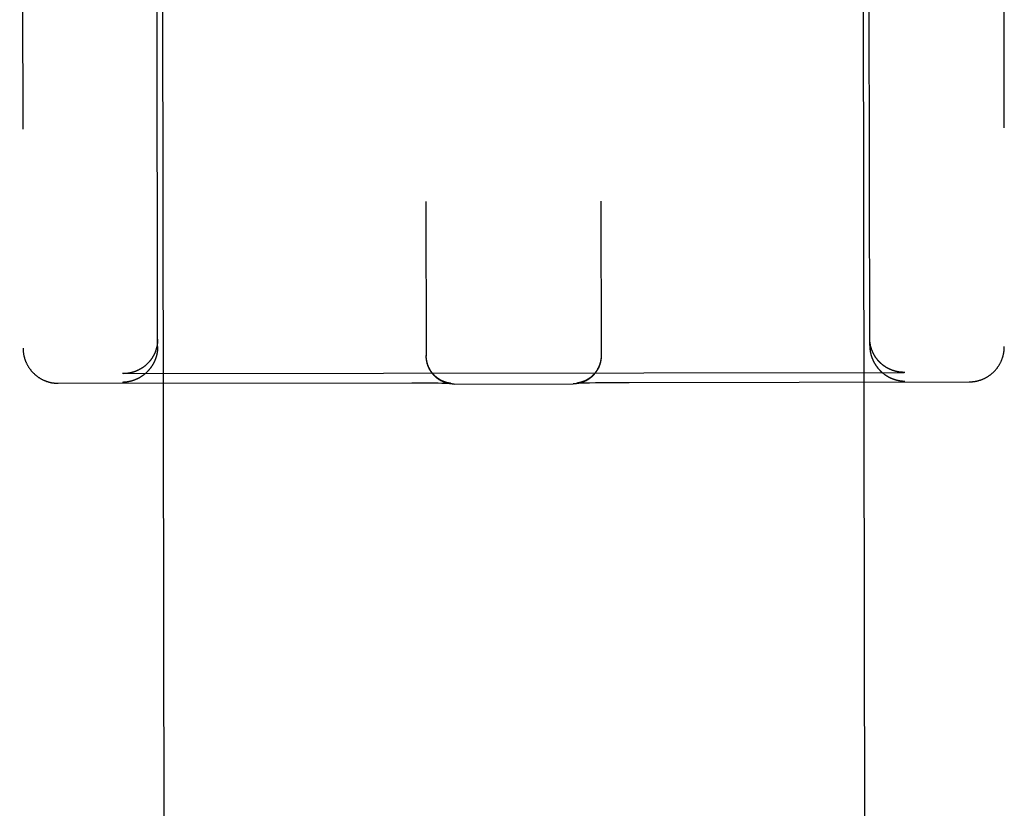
# Model space of a CAD drawing. Header units: inches. Extents: x 0 to 309, y 0 to 200.
# Tile 43 of 109: x 100.058 to 100.936, y 129.182 to 129.886. Entities that reach past the tile are written whole.
import ezdxf

# ---------------------------------------------------------------- set-up
doc = ezdxf.new("R2010")
doc.units = ezdxf.units.IN
doc.header["$LTSCALE"] = 17
doc.header["$MEASUREMENT"] = 0
doc.linetypes.add('HIDDEN', pattern=[0.2, 0.1, -0.1])
doc.layers.add('02___PRT_ALL_AXES', color=7, linetype='CONTINUOUS')
doc.layers.add('DEFAULT_2', color=8, linetype='HIDDEN')

msp = doc.modelspace()

# ---------------------------------------------------------------- linework, layer by layer
at = {"layer": '02___PRT_ALL_AXES', "color": 8, "linetype": 'HIDDEN'}
for p, q in [((100.2311, 101.06942), (100.1844, 130.56938)), ((100.8561, 101.07041), (100.80939, 130.57037))]:
    msp.add_line(p, q, dxfattribs=at)
at = {"layer": 'DEFAULT_2', "color": 8, "linetype": 'HIDDEN'}
for p, q in [((100.93294, 131.48942), (100.93594, 129.59415)), ((100.05794, 131.48804), (100.06094, 129.59277)), ((100.18094, 129.59414), (100.1794, 130.56932)), ((100.81594, 129.59514), (100.81439, 130.57032)), ((100.42023, 129.72352), (100.42045, 129.58575)), ((100.57623, 129.72377), (100.57645, 129.586)), ((100.42046, 129.58538), (100.42045, 129.58611)), ((100.42046, 129.58501), (100.42046, 129.58577)), ((100.42048, 129.58464), (100.42046, 129.5854)), ((100.4205, 129.58427), (100.42048, 129.58502)), ((100.42052, 129.58391), (100.4205, 129.58465)), ((100.57641, 129.5849), (100.57639, 129.58413)), ((100.57643, 129.58527), (100.57641, 129.58451)), ((100.57644, 129.58564), (100.57643, 129.58488)), ((100.57645, 129.58602), (100.57644, 129.58525)), ((100.57645, 129.58636), (100.57645, 129.58562)), ((100.15027, 129.5701), (100.14973, 129.57011)), ((100.15027, 129.5701), (100.84668, 129.57121)), ((100.84723, 129.57121), (100.84668, 129.57121)), ((100.09224, 129.56148), (100.40762, 129.56195)), ((100.40762, 129.56195), (100.41794, 129.5619)), ((100.41794, 129.5619), (100.42566, 129.56182)), ((100.42566, 129.56182), (100.43104, 129.56175)), ((100.43104, 129.56175), (100.4345, 129.56168)), ((100.4345, 129.56168), (100.43681, 129.56163)), ((100.43681, 129.56163), (100.43848, 129.56158)), ((100.43848, 129.56158), (100.43966, 129.56154)), ((100.43966, 129.56154), (100.44044, 129.56151)), ((100.44023, 129.56174), (100.44004, 129.56178)), ((100.4404, 129.56171), (100.44023, 129.56174)), ((100.44057, 129.56167), (100.4404, 129.56171)), ((100.44044, 129.56151), (100.44105, 129.56149)), ((100.44073, 129.56164), (100.44057, 129.56167)), ((100.44088, 129.56162), (100.44073, 129.56164)), ((100.44102, 129.56159), (100.44088, 129.56162)), ((100.44116, 129.56157), (100.44102, 129.56159)), ((100.44105, 129.56149), (100.44151, 129.56147)), ((100.44129, 129.56155), (100.44116, 129.56157)), ((100.44141, 129.56153), (100.44129, 129.56155)), ((100.44153, 129.56151), (100.44141, 129.56153)), ((100.44151, 129.56147), (100.44185, 129.56145)), ((100.44164, 129.5615), (100.44153, 129.56151)), ((100.44175, 129.56148), (100.44164, 129.5615)), ((100.44185, 129.56147), (100.44175, 129.56148)), ((100.44194, 129.56146), (100.44185, 129.56147)), ((100.44185, 129.56145), (100.44204, 129.56144)), ((100.44202, 129.56145), (100.44194, 129.56146)), ((100.4421, 129.56144), (100.44202, 129.56145)), ((100.44204, 129.56144), (100.44218, 129.56143)), ((100.44217, 129.56143), (100.4421, 129.56144)), ((100.44222, 129.56143), (100.4422, 129.56143)), ((100.44227, 129.56142), (100.44225, 129.56142)), ((100.4423, 129.56142), (100.44229, 129.56142)), ((100.44231, 129.56142), (100.44232, 129.56142)), ((100.44233, 129.56142), (100.44232, 129.56142)), ((100.44549, 129.56079), (100.55162, 129.56096)), ((100.55467, 129.5616), (100.55466, 129.5616)), ((100.55466, 129.56159), (100.55466, 129.5616)), ((100.55468, 129.5616), (100.55473, 129.5616)), ((100.55471, 129.5616), (100.55469, 129.5616)), ((100.55473, 129.5616), (100.55482, 129.56161)), ((100.55475, 129.5616), (100.55473, 129.5616)), ((100.5548, 129.56161), (100.55477, 129.56161)), ((100.55482, 129.56161), (100.55495, 129.56162)), ((100.55502, 129.56163), (100.55493, 129.56162)), ((100.55495, 129.56162), (100.55518, 129.56163)), ((100.5551, 129.56164), (100.55502, 129.56163)), ((100.5552, 129.56166), (100.5551, 129.56164)), ((100.55518, 129.56163), (100.55549, 129.56165)), ((100.5553, 129.56167), (100.5552, 129.56166)), ((100.55541, 129.56169), (100.5553, 129.56167)), ((100.55553, 129.5617), (100.55541, 129.56169)), ((100.55549, 129.56165), (100.55588, 129.56167)), ((100.55565, 129.56172), (100.55553, 129.5617)), ((100.55578, 129.56174), (100.55565, 129.56172)), ((100.55591, 129.56177), (100.55578, 129.56174)), ((100.55588, 129.56167), (100.5565, 129.56169)), ((100.55605, 129.56179), (100.55591, 129.56177)), ((100.5562, 129.56182), (100.55605, 129.56179)), ((100.55635, 129.56184), (100.5562, 129.56182)), ((100.55651, 129.56188), (100.55635, 129.56184)), ((100.5565, 129.56169), (100.55729, 129.56173)), ((100.55669, 129.56191), (100.55651, 129.56188)), ((100.55687, 129.56195), (100.55669, 129.56191)), ((100.55706, 129.56199), (100.55687, 129.56195)), ((100.55729, 129.56173), (100.55856, 129.56177)), ((100.55856, 129.56177), (100.56023, 129.56182)), ((100.56023, 129.56182), (100.56254, 129.56189)), ((100.56254, 129.56189), (100.566, 129.56196)), ((100.566, 129.56196), (100.57138, 129.56206)), ((100.57138, 129.56206), (100.57909, 129.56215)), ((100.57909, 129.56215), (100.58939, 129.56224)), ((100.58939, 129.56224), (100.60149, 129.56228)), ((100.60149, 129.56228), (100.90474, 129.56276))]:
    msp.add_line(p, q, dxfattribs=at)
for points in [[(100.81654, 129.59576), (100.81649, 129.59602), (100.81644, 129.59629), (100.81639, 129.59656), (100.81635, 129.59683), (100.8163, 129.5971), (100.81626, 129.59737), (100.81622, 129.59764), (100.81619, 129.59791), (100.81615, 129.59819), (100.81612, 129.59846), (100.81609, 129.59874), (100.81606, 129.59902), (100.81604, 129.5993), (100.81602, 129.59958), (100.816, 129.59986), (100.81598, 129.60014), (100.81596, 129.60043), (100.81595, 129.60071), (100.81594, 129.601), (100.81593, 129.60129), (100.81593, 129.60157), (100.81593, 129.60186)], [(100.06094, 129.59277), (100.06094, 129.59235), (100.06095, 129.5919), (100.06097, 129.59145), (100.06099, 129.591), (100.06102, 129.59055), (100.06106, 129.59011), (100.0611, 129.58966), (100.06115, 129.58921), (100.0612, 129.58877), (100.06126, 129.58832), (100.06133, 129.58788), (100.06141, 129.58744), (100.06148, 129.587), (100.06157, 129.58656), (100.06166, 129.58612), (100.06176, 129.58568), (100.06187, 129.58525), (100.06198, 129.58481), (100.0621, 129.58438), (100.06222, 129.58395), (100.06235, 129.58352), (100.06248, 129.58309), (100.06262, 129.58267), (100.06277, 129.58225), (100.06293, 129.58183), (100.06309, 129.58141), (100.06325, 129.58099), (100.06342, 129.58058), (100.0636, 129.58017), (100.06378, 129.57976), (100.06397, 129.57936), (100.06416, 129.57896), (100.06436, 129.57856), (100.06457, 129.57816), (100.06478, 129.57777), (100.065, 129.57738), (100.06522, 129.57699), (100.06545, 129.57661), (100.06568, 129.57623), (100.06592, 129.57585), (100.06616, 129.57548), (100.06641, 129.57511), (100.06666, 129.57474), (100.06692, 129.57438), (100.06718, 129.57402), (100.06745, 129.57367), (100.06773, 129.57332), (100.06801, 129.57297), (100.06829, 129.57263), (100.06858, 129.57229), (100.06887, 129.57196), (100.06917, 129.57163), (100.06947, 129.5713), (100.06977, 129.57098), (100.07009, 129.57067), (100.0704, 129.57035), (100.07072, 129.57005), (100.07104, 129.56974), (100.07137, 129.56945), (100.0717, 129.56915), (100.07204, 129.56887), (100.07238, 129.56858), (100.07272, 129.5683), (100.07307, 129.56803), (100.07342, 129.56776), (100.07377, 129.5675), (100.07413, 129.56724), (100.07449, 129.56699), (100.07486, 129.56674), (100.07523, 129.5665), (100.0756, 129.56626), (100.07598, 129.56603), (100.07635, 129.5658), (100.07673, 129.56558), (100.07712, 129.56536), (100.07751, 129.56515), (100.0779, 129.56495), (100.07829, 129.56475), (100.07868, 129.56456), (100.07908, 129.56437), (100.07948, 129.56419), (100.07988, 129.56401), (100.08029, 129.56384), (100.0807, 129.56367), (100.08111, 129.56351), (100.08153, 129.56336), (100.08195, 129.56321), (100.08237, 129.56307), (100.08279, 129.56293), (100.0832, 129.5628), (100.08362, 129.56268), (100.08403, 129.56257), (100.08443, 129.56246), (100.08483, 129.56236), (100.08523, 129.56227), (100.08562, 129.56218), (100.086, 129.5621), (100.08639, 129.56202), (100.08677, 129.56195), (100.08714, 129.56189), (100.08752, 129.56183), (100.0879, 129.56177), (100.08827, 129.56173), (100.08864, 129.56168), (100.08901, 129.56164), (100.08937, 129.5616), (100.08974, 129.56157), (100.0901, 129.56155), (100.09047, 129.56153), (100.09083, 129.56151), (100.09119, 129.56149), (100.09155, 129.56148), (100.09191, 129.56148), (100.09224, 129.56148)], [(100.18093, 129.60086), (100.18093, 129.60057), (100.18092, 129.60028), (100.18092, 129.59999), (100.18091, 129.59971), (100.1809, 129.59942), (100.18088, 129.59914), (100.18087, 129.59886), (100.18085, 129.59857), (100.18083, 129.59829), (100.1808, 129.59801), (100.18078, 129.59774), (100.18075, 129.59746), (100.18072, 129.59718), (100.18068, 129.59691), (100.18065, 129.59663), (100.18061, 129.59636), (100.18057, 129.59609), (100.18053, 129.59582), (100.18048, 129.59555), (100.18043, 129.59528), (100.18039, 129.59502), (100.18033, 129.59475), (100.18028, 129.59449), (100.18022, 129.59423), (100.18017, 129.59397), (100.18011, 129.59371), (100.18005, 129.59345), (100.17998, 129.59319), (100.17992, 129.59294), (100.17985, 129.59268), (100.17978, 129.59243), (100.17971, 129.59218), (100.17963, 129.59193), (100.17956, 129.59168), (100.17948, 129.59144), (100.1794, 129.59119), (100.17932, 129.59095), (100.17924, 129.59071), (100.17916, 129.59047), (100.17907, 129.59023), (100.17898, 129.58999), (100.1789, 129.58976), (100.1788, 129.58952), (100.17871, 129.58929), (100.17862, 129.58906), (100.17852, 129.58883), (100.17843, 129.5886), (100.17833, 129.58838), (100.17823, 129.58815), (100.17813, 129.58793), (100.17802, 129.58771), (100.17792, 129.58749), (100.17781, 129.58727), (100.17771, 129.58705), (100.1776, 129.58683), (100.17749, 129.58662), (100.17738, 129.58641), (100.17727, 129.5862), (100.17715, 129.58599), (100.17704, 129.58578), (100.17692, 129.58557), (100.1768, 129.58537), (100.17669, 129.58516), (100.17657, 129.58496), (100.17645, 129.58476), (100.17632, 129.58456), (100.1762, 129.58437), (100.17608, 129.58417), (100.17595, 129.58398), (100.17582, 129.58378), (100.1757, 129.58359), (100.17557, 129.5834), (100.17544, 129.58321), (100.17531, 129.58303), (100.17517, 129.58284), (100.17504, 129.58266), (100.17491, 129.58248), (100.17477, 129.5823), (100.17464, 129.58212), (100.1745, 129.58194), (100.17436, 129.58176), (100.17422, 129.58159), (100.17408, 129.58141), (100.17394, 129.58124), (100.1738, 129.58107), (100.17366, 129.5809), (100.17352, 129.58073), (100.17337, 129.58057), (100.17323, 129.5804), (100.17308, 129.58024), (100.17294, 129.58008), (100.17279, 129.57992), (100.17264, 129.57976), (100.17249, 129.5796), (100.17234, 129.57945), (100.17219, 129.57929), (100.17204, 129.57914), (100.17189, 129.57899), (100.17174, 129.57883), (100.17158, 129.57869), (100.17143, 129.57854), (100.17127, 129.57839), (100.17112, 129.57825), (100.17096, 129.5781), (100.1708, 129.57796), (100.17065, 129.57782), (100.17049, 129.57768), (100.17033, 129.57754), (100.17017, 129.57741), (100.17001, 129.57727), (100.16985, 129.57714), (100.16969, 129.577), (100.16953, 129.57687), (100.16936, 129.57674), (100.1692, 129.57662), (100.16904, 129.57649), (100.16887, 129.57636), (100.16871, 129.57624), (100.16854, 129.57611), (100.16838, 129.57599), (100.16821, 129.57587), (100.16804, 129.57575), (100.16788, 129.57564), (100.16771, 129.57552), (100.16754, 129.5754), (100.16737, 129.57529), (100.1672, 129.57518), (100.16703, 129.57507), (100.16686, 129.57496), (100.16669, 129.57485), (100.16652, 129.57474), (100.16635, 129.57463), (100.16618, 129.57453), (100.166, 129.57443), (100.16583, 129.57432), (100.16566, 129.57422), (100.16548, 129.57412), (100.16531, 129.57403), (100.16514, 129.57393), (100.16496, 129.57383), (100.16479, 129.57374), (100.16461, 129.57365), (100.16444, 129.57355), (100.16426, 129.57346), (100.16408, 129.57337), (100.16391, 129.57329), (100.16373, 129.5732), (100.16355, 129.57311), (100.16337, 129.57303), (100.1632, 129.57295), (100.16302, 129.57287), (100.16284, 129.57278), (100.16266, 129.57271), (100.16248, 129.57263), (100.1623, 129.57255), (100.16212, 129.57248), (100.16194, 129.5724), (100.16176, 129.57233), (100.16158, 129.57226), (100.1614, 129.57219), (100.16122, 129.57212), (100.16104, 129.57205), (100.16086, 129.57198), (100.16068, 129.57192), (100.16049, 129.57185), (100.16031, 129.57179), (100.16013, 129.57173), (100.15995, 129.57167), (100.15977, 129.57161), (100.15958, 129.57155), (100.1594, 129.57149), (100.15922, 129.57143), (100.15904, 129.57138), (100.15885, 129.57133), (100.15867, 129.57127), (100.15849, 129.57122), (100.1583, 129.57117), (100.15812, 129.57112), (100.15794, 129.57108), (100.15775, 129.57103), (100.15757, 129.57098), (100.15739, 129.57094), (100.1572, 129.5709), (100.15702, 129.57086), (100.15684, 129.57081), (100.15665, 129.57078), (100.15647, 129.57074), (100.15628, 129.5707), (100.1561, 129.57066), (100.15592, 129.57063), (100.15573, 129.5706), (100.15555, 129.57056), (100.15537, 129.57053), (100.15518, 129.5705), (100.155, 129.57047), (100.15481, 129.57044), (100.15463, 129.57042), (100.15445, 129.57039), (100.15426, 129.57037)], [(100.18094, 129.59414), (100.18094, 129.59385), (100.18093, 129.59356), (100.18093, 129.59327), (100.18092, 129.59299), (100.18091, 129.5927), (100.18089, 129.59242), (100.18088, 129.59214), (100.18086, 129.59185), (100.18084, 129.59157), (100.18081, 129.59129), (100.18079, 129.59101), (100.18076, 129.59073), (100.18073, 129.59046), (100.18069, 129.59018), (100.18066, 129.5899), (100.18062, 129.58963), (100.18058, 129.58936), (100.18054, 129.58909), (100.18049, 129.58882), (100.18045, 129.58855), (100.1804, 129.58828), (100.18034, 129.58801), (100.18029, 129.58775), (100.18024, 129.58748), (100.18018, 129.58722), (100.18012, 129.58696), (100.18006, 129.5867), (100.17999, 129.58644), (100.17993, 129.58618), (100.17986, 129.58593), (100.17979, 129.58567), (100.17972, 129.58542), (100.17965, 129.58517), (100.17957, 129.58492), (100.17949, 129.58467), (100.17941, 129.58442), (100.17933, 129.58417), (100.17925, 129.58393), (100.17917, 129.58369), (100.17908, 129.58344), (100.17899, 129.5832), (100.17891, 129.58297), (100.17882, 129.58273), (100.17872, 129.58249), (100.17863, 129.58226), (100.17853, 129.58203), (100.17844, 129.58179), (100.17834, 129.58156), (100.17824, 129.58134), (100.17814, 129.58111), (100.17804, 129.58088), (100.17793, 129.58066), (100.17783, 129.58044), (100.17772, 129.58022), (100.17761, 129.58), (100.1775, 129.57978), (100.17739, 129.57956), (100.17728, 129.57935), (100.17716, 129.57913), (100.17705, 129.57892), (100.17693, 129.57871), (100.17682, 129.5785), (100.1767, 129.5783), (100.17658, 129.57809), (100.17646, 129.57789), (100.17633, 129.57768), (100.17621, 129.57748), (100.17609, 129.57728), (100.17596, 129.57708), (100.17583, 129.57688), (100.17571, 129.57669), (100.17558, 129.57649), (100.17545, 129.5763), (100.17532, 129.57611), (100.17519, 129.57592), (100.17505, 129.57573), (100.17492, 129.57555), (100.17478, 129.57536), (100.17465, 129.57518), (100.17451, 129.57499), (100.17437, 129.57481), (100.17423, 129.57463), (100.1741, 129.57445), (100.17395, 129.57428), (100.17381, 129.5741), (100.17367, 129.57393), (100.17353, 129.57376), (100.17338, 129.57358), (100.17324, 129.57341), (100.17309, 129.57325), (100.17295, 129.57308), (100.1728, 129.57291), (100.17265, 129.57275), (100.1725, 129.57259), (100.17235, 129.57243), (100.1722, 129.57227), (100.17205, 129.57211), (100.1719, 129.57195), (100.17175, 129.57179), (100.17159, 129.57164), (100.17144, 129.57149), (100.17128, 129.57133), (100.17113, 129.57118), (100.17097, 129.57104), (100.17082, 129.57089), (100.17066, 129.57074), (100.1705, 129.5706), (100.17034, 129.57045), (100.17018, 129.57031), (100.17002, 129.57017), (100.16986, 129.57003), (100.1697, 129.56989), (100.16954, 129.56976), (100.16938, 129.56962), (100.16921, 129.56949), (100.16905, 129.56935), (100.16888, 129.56922), (100.16872, 129.56909), (100.16855, 129.56896), (100.16839, 129.56883), (100.16822, 129.56871), (100.16806, 129.56858), (100.16789, 129.56846), (100.16772, 129.56834), (100.16755, 129.56822), (100.16738, 129.5681), (100.16721, 129.56798), (100.16704, 129.56786), (100.16687, 129.56775), (100.1667, 129.56763), (100.16653, 129.56752), (100.16636, 129.56741), (100.16619, 129.56729), (100.16602, 129.56719), (100.16584, 129.56708), (100.16567, 129.56697), (100.1655, 129.56686), (100.16532, 129.56676), (100.16515, 129.56666), (100.16497, 129.56656), (100.1648, 129.56646), (100.16462, 129.56636), (100.16445, 129.56626), (100.16427, 129.56616), (100.16409, 129.56607), (100.16392, 129.56597), (100.16374, 129.56588), (100.16356, 129.56579), (100.16339, 129.5657), (100.16321, 129.56561), (100.16303, 129.56552), (100.16285, 129.56543), (100.16267, 129.56535), (100.16249, 129.56526), (100.16231, 129.56518), (100.16213, 129.5651), (100.16195, 129.56502), (100.16177, 129.56494), (100.16159, 129.56486), (100.16141, 129.56478), (100.16123, 129.56471), (100.16105, 129.56463), (100.16087, 129.56456), (100.16069, 129.56449), (100.16051, 129.56442), (100.16032, 129.56435), (100.16014, 129.56428), (100.15996, 129.56421), (100.15978, 129.56415), (100.1596, 129.56408), (100.15941, 129.56402), (100.15923, 129.56396), (100.15905, 129.56389), (100.15887, 129.56383), (100.15868, 129.56378), (100.1585, 129.56372), (100.15832, 129.56366), (100.15813, 129.56361), (100.15795, 129.56355), (100.15777, 129.5635), (100.15758, 129.56345), (100.1574, 129.5634), (100.15721, 129.56335), (100.15703, 129.5633), (100.15685, 129.56325), (100.15666, 129.56321), (100.15648, 129.56316), (100.1563, 129.56312), (100.15611, 129.56308), (100.15593, 129.56304), (100.15575, 129.56299), (100.15556, 129.56296), (100.15538, 129.56292), (100.15519, 129.56288), (100.15501, 129.56285), (100.15483, 129.56281), (100.15464, 129.56278), (100.15446, 129.56275), (100.15428, 129.56272)], [(100.81594, 129.59514), (100.81594, 129.59485), (100.81594, 129.59457), (100.81595, 129.59428), (100.81596, 129.59399), (100.81597, 129.59371), (100.81599, 129.59342), (100.81601, 129.59314), (100.81603, 129.59286), (100.81605, 129.59258), (100.81607, 129.5923), (100.8161, 129.59202), (100.81613, 129.59174), (100.81616, 129.59146), (100.8162, 129.59119), (100.81623, 129.59091), (100.81627, 129.59064), (100.81631, 129.59036), (100.81636, 129.59009), (100.8164, 129.58982), (100.81645, 129.58955), (100.8165, 129.58929), (100.81655, 129.58902), (100.81661, 129.58875), (100.81666, 129.58849), (100.81672, 129.58823), (100.81678, 129.58797), (100.81684, 129.58771), (100.81691, 129.58745), (100.81698, 129.58719), (100.81704, 129.58694), (100.81711, 129.58668), (100.81719, 129.58643), (100.81726, 129.58618), (100.81734, 129.58593), (100.81741, 129.58568), (100.81749, 129.58543), (100.81758, 129.58518), (100.81766, 129.58494), (100.81774, 129.5847), (100.81783, 129.58446), (100.81792, 129.58422), (100.81801, 129.58398), (100.8181, 129.58374), (100.81819, 129.58351), (100.81829, 129.58327), (100.81838, 129.58304), (100.81848, 129.58281), (100.81858, 129.58258), (100.81868, 129.58235), (100.81878, 129.58212), (100.81888, 129.5819), (100.81899, 129.58168), (100.8191, 129.58145), (100.8192, 129.58123), (100.81931, 129.58101), (100.81942, 129.5808), (100.81953, 129.58058), (100.81965, 129.58037), (100.81976, 129.58015), (100.81988, 129.57994), (100.81999, 129.57973), (100.82011, 129.57952), (100.82023, 129.57931), (100.82035, 129.57911), (100.82047, 129.5789), (100.8206, 129.5787), (100.82072, 129.5785), (100.82084, 129.5783), (100.82097, 129.5781), (100.8211, 129.57791), (100.82123, 129.57771), (100.82136, 129.57752), (100.82149, 129.57732), (100.82162, 129.57713), (100.82175, 129.57694), (100.82188, 129.57676), (100.82202, 129.57657), (100.82215, 129.57639), (100.82229, 129.5762), (100.82243, 129.57602), (100.82257, 129.57584), (100.8227, 129.57566), (100.82284, 129.57548), (100.82299, 129.57531), (100.82313, 129.57513), (100.82327, 129.57496), (100.82341, 129.57478), (100.82356, 129.57461), (100.8237, 129.57444), (100.82385, 129.57428), (100.824, 129.57411), (100.82415, 129.57394), (100.82429, 129.57378), (100.82444, 129.57362), (100.82459, 129.57346), (100.82474, 129.5733), (100.8249, 129.57314), (100.82505, 129.57298), (100.8252, 129.57283), (100.82536, 129.57267), (100.82551, 129.57252), (100.82567, 129.57237), (100.82582, 129.57222), (100.82598, 129.57207), (100.82614, 129.57192), (100.82629, 129.57178), (100.82645, 129.57163), (100.82661, 129.57149), (100.82677, 129.57135), (100.82693, 129.57121), (100.82709, 129.57107), (100.82725, 129.57093), (100.82742, 129.5708), (100.82758, 129.57066), (100.82774, 129.57053), (100.82791, 129.5704), (100.82807, 129.57026), (100.82824, 129.57013), (100.8284, 129.57001), (100.82857, 129.56988), (100.82874, 129.56975), (100.8289, 129.56963), (100.82907, 129.56951), (100.82924, 129.56938), (100.82941, 129.56926), (100.82958, 129.56914), (100.82975, 129.56903), (100.82992, 129.56891), (100.83009, 129.5688), (100.83026, 129.56868), (100.83043, 129.56857), (100.8306, 129.56846), (100.83077, 129.56835), (100.83095, 129.56824), (100.83112, 129.56813), (100.83129, 129.56802), (100.83147, 129.56792), (100.83164, 129.56782), (100.83182, 129.56771), (100.83199, 129.56761), (100.83217, 129.56751), (100.83234, 129.56741), (100.83252, 129.56732), (100.8327, 129.56722), (100.83287, 129.56712), (100.83305, 129.56703), (100.83323, 129.56694), (100.8334, 129.56685), (100.83358, 129.56676), (100.83376, 129.56667), (100.83394, 129.56658), (100.83412, 129.5665), (100.8343, 129.56641), (100.83448, 129.56633), (100.83466, 129.56624), (100.83484, 129.56616), (100.83502, 129.56608), (100.8352, 129.566), (100.83538, 129.56593), (100.83556, 129.56585), (100.83574, 129.56578), (100.83592, 129.5657), (100.8361, 129.56563), (100.83628, 129.56556), (100.83647, 129.56549), (100.83665, 129.56542), (100.83683, 129.56535), (100.83701, 129.56528), (100.83719, 129.56522), (100.83738, 129.56515), (100.83756, 129.56509), (100.83774, 129.56503), (100.83793, 129.56497), (100.83811, 129.56491), (100.83829, 129.56485), (100.83847, 129.56479), (100.83866, 129.56474), (100.83884, 129.56468), (100.83903, 129.56463), (100.83921, 129.56458), (100.83939, 129.56453), (100.83958, 129.56448), (100.83976, 129.56443), (100.83994, 129.56438), (100.84013, 129.56433), (100.84031, 129.56429), (100.8405, 129.56425), (100.84068, 129.5642), (100.84086, 129.56416), (100.84105, 129.56412), (100.84123, 129.56408), (100.84141, 129.56404), (100.8416, 129.564), (100.84178, 129.56397), (100.84197, 129.56393), (100.84215, 129.5639), (100.84233, 129.56387), (100.84252, 129.56384), (100.8427, 129.56381)], [(100.84668, 129.57121), (100.84651, 129.57121), (100.84633, 129.57121), (100.84615, 129.57121), (100.84597, 129.57121), (100.84579, 129.57122), (100.84561, 129.57122), (100.84543, 129.57123), (100.84524, 129.57124), (100.84506, 129.57125), (100.84488, 129.57126), (100.8447, 129.57127), (100.84452, 129.57128), (100.84433, 129.57129), (100.84415, 129.57131), (100.84397, 129.57132), (100.84379, 129.57134), (100.8436, 129.57135), (100.84342, 129.57137), (100.84324, 129.57139), (100.84306, 129.57141), (100.84287, 129.57143), (100.84269, 129.57146), (100.84251, 129.57148), (100.84232, 129.57151), (100.84214, 129.57153), (100.84195, 129.57156), (100.84177, 129.57159), (100.84159, 129.57162), (100.8414, 129.57165), (100.84122, 129.57168), (100.84104, 129.57171), (100.84085, 129.57175), (100.84067, 129.57178), (100.84048, 129.57182), (100.8403, 129.57186), (100.84012, 129.5719), (100.83993, 129.57194), (100.83975, 129.57198), (100.83956, 129.57202), (100.83938, 129.57206), (100.8392, 129.57211), (100.83901, 129.57215), (100.83883, 129.5722), (100.83865, 129.57225), (100.83846, 129.5723), (100.83828, 129.57235), (100.8381, 129.5724), (100.83791, 129.57245), (100.83773, 129.57251), (100.83755, 129.57256), (100.83736, 129.57262), (100.83718, 129.57268), (100.837, 129.57274), (100.83682, 129.5728), (100.83664, 129.57286), (100.83645, 129.57292), (100.83627, 129.57299), (100.83609, 129.57305), (100.83591, 129.57312), (100.83573, 129.57318), (100.83555, 129.57325), (100.83537, 129.57332), (100.83519, 129.57339), (100.835, 129.57347), (100.83482, 129.57354), (100.83464, 129.57362), (100.83447, 129.57369), (100.83429, 129.57377), (100.83411, 129.57385), (100.83393, 129.57393), (100.83375, 129.57401), (100.83357, 129.57409), (100.83339, 129.57417), (100.83322, 129.57426), (100.83304, 129.57435), (100.83286, 129.57443), (100.83268, 129.57452), (100.83251, 129.57461), (100.83233, 129.5747), (100.83216, 129.5748), (100.83198, 129.57489), (100.83181, 129.57498), (100.83163, 129.57508), (100.83146, 129.57518), (100.83128, 129.57528), (100.83111, 129.57538), (100.83094, 129.57548), (100.83076, 129.57558), (100.83059, 129.57569), (100.83042, 129.57579), (100.83025, 129.5759), (100.83008, 129.57601), (100.82991, 129.57612), (100.82974, 129.57623), (100.82957, 129.57634), (100.8294, 129.57645), (100.82923, 129.57657), (100.82906, 129.57668), (100.82889, 129.5768), (100.82872, 129.57692), (100.82856, 129.57704), (100.82839, 129.57716), (100.82823, 129.57728), (100.82806, 129.57741), (100.8279, 129.57753), (100.82773, 129.57766), (100.82757, 129.57779), (100.82741, 129.57792), (100.82724, 129.57805), (100.82708, 129.57818), (100.82692, 129.57831), (100.82676, 129.57845), (100.8266, 129.57858), (100.82644, 129.57872), (100.82628, 129.57886), (100.82612, 129.579), (100.82597, 129.57914), (100.82581, 129.57928), (100.82565, 129.57943), (100.8255, 129.57957), (100.82534, 129.57972), (100.82519, 129.57987), (100.82504, 129.58002), (100.82489, 129.58017), (100.82473, 129.58032), (100.82458, 129.58048), (100.82443, 129.58063), (100.82428, 129.58079), (100.82413, 129.58095), (100.82399, 129.58111), (100.82384, 129.58127), (100.82369, 129.58143), (100.82355, 129.5816), (100.8234, 129.58176), (100.82326, 129.58193), (100.82312, 129.5821), (100.82297, 129.58227), (100.82283, 129.58244), (100.82269, 129.58261), (100.82255, 129.58279), (100.82242, 129.58296), (100.82228, 129.58314), (100.82214, 129.58332), (100.82201, 129.5835), (100.82187, 129.58368), (100.82174, 129.58387), (100.82161, 129.58405), (100.82147, 129.58424), (100.82134, 129.58442), (100.82121, 129.58461), (100.82109, 129.5848), (100.82096, 129.585), (100.82083, 129.58519), (100.82071, 129.58539), (100.82058, 129.58558), (100.82046, 129.58578), (100.82034, 129.58598), (100.82022, 129.58618), (100.8201, 129.58639), (100.81998, 129.58659), (100.81987, 129.5868), (100.81975, 129.587), (100.81964, 129.58721), (100.81952, 129.58742), (100.81941, 129.58764), (100.8193, 129.58785), (100.81919, 129.58806), (100.81908, 129.58828), (100.81898, 129.5885), (100.81887, 129.58872), (100.81877, 129.58894), (100.81867, 129.58916), (100.81857, 129.58939), (100.81847, 129.58961), (100.81837, 129.58984), (100.81828, 129.59007), (100.81818, 129.5903), (100.81809, 129.59053), (100.818, 129.59077), (100.81791, 129.591), (100.81782, 129.59124), (100.81773, 129.59148), (100.81765, 129.59172), (100.81756, 129.59196), (100.81748, 129.5922), (100.8174, 129.59245), (100.81733, 129.59269), (100.81725, 129.59294), (100.81718, 129.59319), (100.8171, 129.59344), (100.81703, 129.59369), (100.81697, 129.59395), (100.8169, 129.5942), (100.81683, 129.59446), (100.81677, 129.59471), (100.81671, 129.59497), (100.81665, 129.59523), (100.8166, 129.5955), (100.81654, 129.59576)], [(100.90474, 129.56276), (100.90507, 129.56277), (100.90543, 129.56277), (100.90579, 129.56278), (100.90616, 129.5628), (100.90652, 129.56282), (100.90688, 129.56284), (100.90725, 129.56287), (100.90761, 129.5629), (100.90798, 129.56294), (100.90835, 129.56298), (100.90872, 129.56302), (100.90909, 129.56308), (100.90946, 129.56313), (100.90984, 129.56319), (100.91022, 129.56326), (100.9106, 129.56333), (100.91098, 129.5634), (100.91137, 129.56349), (100.91176, 129.56358), (100.91216, 129.56367), (100.91256, 129.56377), (100.91296, 129.56388), (100.91337, 129.564), (100.91378, 129.56412), (100.91419, 129.56425), (100.91461, 129.56438), (100.91502, 129.56452), (100.91543, 129.56467), (100.91584, 129.56483), (100.91626, 129.56499), (100.91666, 129.56516), (100.91707, 129.56533), (100.91747, 129.56551), (100.91787, 129.56569), (100.91827, 129.56588), (100.91867, 129.56607), (100.91906, 129.56627), (100.91945, 129.56648), (100.91984, 129.56669), (100.92022, 129.56691), (100.9206, 129.56713), (100.92098, 129.56736), (100.92135, 129.56759), (100.92172, 129.56783), (100.92209, 129.56807), (100.92246, 129.56832), (100.92282, 129.56858), (100.92318, 129.56883), (100.92353, 129.5691), (100.92388, 129.56937), (100.92423, 129.56964), (100.92457, 129.56992), (100.92491, 129.57021), (100.92524, 129.5705), (100.92558, 129.57079), (100.9259, 129.57109), (100.92623, 129.57139), (100.92654, 129.5717), (100.92686, 129.57201), (100.92717, 129.57233), (100.92747, 129.57265), (100.92777, 129.57298), (100.92807, 129.57331), (100.92836, 129.57364), (100.92865, 129.57398), (100.92893, 129.57433), (100.92921, 129.57467), (100.92948, 129.57503), (100.92975, 129.57538), (100.93001, 129.57574), (100.93027, 129.5761), (100.93052, 129.57647), (100.93077, 129.57684), (100.93101, 129.57721), (100.93125, 129.57759), (100.93148, 129.57797), (100.93171, 129.57836), (100.93193, 129.57874), (100.93215, 129.57914), (100.93236, 129.57953), (100.93256, 129.57993), (100.93276, 129.58033), (100.93295, 129.58073), (100.93314, 129.58113), (100.93332, 129.58154), (100.9335, 129.58195), (100.93367, 129.58237), (100.93383, 129.58278), (100.93399, 129.5832), (100.93414, 129.58362), (100.93429, 129.58405), (100.93443, 129.58447), (100.93456, 129.5849), (100.93469, 129.58533), (100.93481, 129.58576), (100.93493, 129.58619), (100.93504, 129.58663), (100.93514, 129.58706), (100.93524, 129.5875), (100.93533, 129.58794), (100.93541, 129.58838), (100.93549, 129.58882), (100.93557, 129.58926), (100.93563, 129.58971), (100.93569, 129.59015), (100.93574, 129.5906), (100.93579, 129.59105), (100.93583, 129.59149), (100.93587, 129.59194), (100.93589, 129.59239), (100.93591, 129.59284), (100.93593, 129.59329), (100.93594, 129.59373), (100.93594, 129.59415)], [(100.44004, 129.56178), (100.43984, 129.56182), (100.43974, 129.56185), (100.43963, 129.56187), (100.43952, 129.5619), (100.4394, 129.56193), (100.43928, 129.56196), (100.43916, 129.56199), (100.43903, 129.56202), (100.4389, 129.56206), (100.43876, 129.56209), (100.43862, 129.56213), (100.43847, 129.56217), (100.43832, 129.56222), (100.43816, 129.56226), (100.438, 129.56231), (100.43784, 129.56236), (100.43767, 129.56242), (100.4375, 129.56247), (100.43732, 129.56253), (100.43714, 129.5626), (100.43696, 129.56266), (100.43676, 129.56273), (100.43657, 129.5628), (100.43636, 129.56288), (100.43616, 129.56296), (100.43595, 129.56305), (100.43573, 129.56314), (100.43551, 129.56323), (100.43528, 129.56333), (100.43505, 129.56344), (100.43481, 129.56355), (100.43457, 129.56366), (100.43433, 129.56378), (100.43408, 129.5639), (100.43383, 129.56403), (100.43357, 129.56417), (100.43331, 129.56432), (100.43303, 129.56447), (100.43276, 129.56463), (100.43248, 129.5648), (100.43219, 129.56497), (100.4319, 129.56516), (100.43161, 129.56535), (100.43131, 129.56555), (100.43102, 129.56575), (100.43072, 129.56596), (100.43043, 129.56618), (100.43014, 129.5664), (100.42985, 129.56663), (100.42956, 129.56686), (100.42928, 129.5671), (100.429, 129.56734), (100.42872, 129.56759), (100.42845, 129.56784), (100.42818, 129.56809), (100.42791, 129.56835), (100.42765, 129.56861), (100.42739, 129.56888), (100.42713, 129.56915), (100.42688, 129.56942), (100.42663, 129.5697), (100.42639, 129.56998), (100.42615, 129.57027), (100.42592, 129.57056), (100.42569, 129.57085), (100.42546, 129.57115), (100.42524, 129.57145), (100.42502, 129.57175), (100.42481, 129.57206), (100.4246, 129.57237), (100.42439, 129.57268), (100.4242, 129.573), (100.424, 129.57332), (100.42381, 129.57364), (100.42363, 129.57396), (100.42345, 129.57429), (100.42327, 129.57462), (100.4231, 129.57496), (100.42294, 129.57529), (100.42278, 129.57563), (100.42262, 129.57597), (100.42247, 129.57631), (100.42233, 129.57666), (100.42219, 129.577), (100.42205, 129.57735), (100.42192, 129.57771), (100.4218, 129.57806), (100.42168, 129.57841), (100.42157, 129.57877), (100.42146, 129.57913), (100.42136, 129.57949), (100.42126, 129.57985), (100.42117, 129.58021), (100.42108, 129.58058), (100.421, 129.58094), (100.42093, 129.58131), (100.42086, 129.58168), (100.42079, 129.58204), (100.42073, 129.58241), (100.42068, 129.58279), (100.42063, 129.58316), (100.42059, 129.58353), (100.42055, 129.5839), (100.42052, 129.58427)], [(100.57639, 129.58452), (100.57636, 129.58376), (100.57632, 129.5834), (100.57628, 129.58303), (100.57624, 129.58267), (100.57618, 129.5823), (100.57613, 129.58194), (100.57606, 129.58157), (100.576, 129.58121), (100.57593, 129.58086), (100.57585, 129.5805), (100.57577, 129.58014), (100.57568, 129.57979), (100.57559, 129.57943), (100.57549, 129.57908), (100.57539, 129.57873), (100.57528, 129.57839), (100.57517, 129.57804), (100.57505, 129.5777), (100.57493, 129.57736), (100.5748, 129.57701), (100.57466, 129.57667), (100.57453, 129.57634), (100.57439, 129.57602), (100.57425, 129.57569), (100.5741, 129.57536), (100.57394, 129.57504), (100.57378, 129.57471), (100.57361, 129.57438), (100.57344, 129.57405), (100.57326, 129.57374), (100.57309, 129.57343), (100.5729, 129.57311), (100.57271, 129.5728), (100.57252, 129.57249), (100.57232, 129.57219), (100.57211, 129.57188), (100.5719, 129.57158), (100.5717, 129.57129), (100.57149, 129.571), (100.57127, 129.57071), (100.57104, 129.57043), (100.57081, 129.57014), (100.57058, 129.56985), (100.57034, 129.56958), (100.57011, 129.56932), (100.56987, 129.56905), (100.56962, 129.56879), (100.56937, 129.56853), (100.56912, 129.56827), (100.56886, 129.56801), (100.5686, 129.56776), (100.56834, 129.56752), (100.56807, 129.56728), (100.5678, 129.56704), (100.56753, 129.56681), (100.56724, 129.56658), (100.56696, 129.56634), (100.56667, 129.56612), (100.56638, 129.5659), (100.56608, 129.56569), (100.56579, 129.56547), (100.56549, 129.56527), (100.56518, 129.56506), (100.56487, 129.56486), (100.56456, 129.56467), (100.56425, 129.56448), (100.56393, 129.56429), (100.56362, 129.56412), (100.5633, 129.56394), (100.56297, 129.56377), (100.56264, 129.5636), (100.56231, 129.56344), (100.56198, 129.56328), (100.56165, 129.56313), (100.56132, 129.56299), (100.56098, 129.56284), (100.56064, 129.56271), (100.5603, 129.56257), (100.55995, 129.56245), (100.5596, 129.56232), (100.55926, 129.56221), (100.55891, 129.5621), (100.55856, 129.56199), (100.5582, 129.56189), (100.55785, 129.56179), (100.55749, 129.5617), (100.55713, 129.56161), (100.55677, 129.56153), (100.55641, 129.56145), (100.55605, 129.56138), (100.55568, 129.56132), (100.55532, 129.56126), (100.55495, 129.5612), (100.55458, 129.56115), (100.55422, 129.56111), (100.55385, 129.56107), (100.55348, 129.56104), (100.55311, 129.56101), (100.55273, 129.56099), (100.55236, 129.56097), (100.55199, 129.56096), (100.55162, 129.56096)], [(100.57636, 129.58415), (100.57632, 129.58378), (100.57628, 129.58341), (100.57624, 129.58304), (100.57618, 129.58267), (100.57613, 129.5823), (100.57606, 129.58193), (100.576, 129.58157), (100.57592, 129.5812), (100.57584, 129.58083), (100.57576, 129.58047), (100.57567, 129.58011), (100.57557, 129.57975), (100.57547, 129.57939), (100.57536, 129.57903), (100.57525, 129.57867), (100.57514, 129.57832), (100.57501, 129.57797), (100.57489, 129.57762), (100.57475, 129.57727), (100.57462, 129.57692), (100.57447, 129.57657), (100.57433, 129.57623), (100.57417, 129.57589), (100.57401, 129.57555), (100.57385, 129.57522), (100.57368, 129.57489), (100.57351, 129.57456), (100.57333, 129.57423), (100.57315, 129.5739), (100.57296, 129.57358), (100.57277, 129.57326), (100.57257, 129.57294), (100.57237, 129.57263), (100.57216, 129.57232), (100.57195, 129.57201), (100.57173, 129.57171), (100.57151, 129.57141), (100.57129, 129.57111), (100.57106, 129.57082), (100.57083, 129.57053), (100.57059, 129.57024), (100.57035, 129.56996), (100.5701, 129.56968), (100.56985, 129.5694), (100.5696, 129.56913), (100.56934, 129.56887), (100.56908, 129.5686), (100.56882, 129.56834), (100.56855, 129.56809), (100.56828, 129.56784), (100.56801, 129.56759), (100.56773, 129.56735), (100.56745, 129.56711), (100.56716, 129.56688), (100.56687, 129.56665), (100.56658, 129.56643), (100.56629, 129.56621), (100.566, 129.566), (100.5657, 129.56579), (100.56541, 129.56559), (100.56512, 129.5654), (100.56483, 129.56521), (100.56454, 129.56503), (100.56426, 129.56486), (100.56398, 129.5647), (100.56371, 129.56455), (100.56345, 129.5644), (100.56319, 129.56426), (100.56294, 129.56413), (100.56269, 129.564), (100.56244, 129.56388), (100.56221, 129.56377), (100.56197, 129.56366), (100.56174, 129.56355), (100.56151, 129.56345), (100.56129, 129.56336), (100.56107, 129.56326), (100.56086, 129.56318), (100.56065, 129.56309), (100.56045, 129.56302), (100.56025, 129.56294), (100.56006, 129.56287), (100.55987, 129.5628), (100.55969, 129.56274), (100.55952, 129.56268), (100.55934, 129.56262), (100.55918, 129.56257), (100.55901, 129.56252), (100.55885, 129.56247), (100.5587, 129.56242), (100.55854, 129.56237), (100.5584, 129.56233), (100.55825, 129.56229), (100.55811, 129.56225), (100.55798, 129.56222), (100.55785, 129.56218), (100.55773, 129.56215), (100.55761, 129.56212), (100.55749, 129.56209), (100.55738, 129.56207), (100.55727, 129.56204), (100.55717, 129.56202), (100.55706, 129.56199)], [(100.44549, 129.56079), (100.44512, 129.56079), (100.44475, 129.5608), (100.44438, 129.56081), (100.44401, 129.56083), (100.44365, 129.56085), (100.44328, 129.56088), (100.44291, 129.56092), (100.44255, 129.56096), (100.44218, 129.561), (100.44182, 129.56105), (100.44146, 129.56111), (100.4411, 129.56117), (100.44074, 129.56124), (100.44038, 129.56131), (100.44002, 129.56139), (100.43967, 129.56147), (100.43931, 129.56156), (100.43896, 129.56165), (100.4386, 129.56175), (100.43825, 129.56185), (100.43791, 129.56195), (100.43757, 129.56207), (100.43722, 129.56218), (100.43688, 129.56231), (100.43654, 129.56243), (100.4362, 129.56256), (100.43587, 129.5627), (100.43554, 129.56284), (100.4352, 129.56299), (100.43487, 129.56314), (100.43455, 129.56329), (100.43423, 129.56345), (100.43391, 129.56361), (100.43359, 129.56378), (100.43327, 129.56396), (100.43295, 129.56414), (100.43264, 129.56432), (100.43234, 129.5645), (100.43204, 129.56469), (100.43174, 129.56489), (100.43144, 129.56509), (100.43114, 129.5653), (100.43084, 129.5655), (100.43056, 129.56571), (100.43027, 129.56593), (100.42999, 129.56614), (100.42971, 129.56637), (100.42943, 129.5666), (100.42915, 129.56683), (100.42888, 129.56707), (100.42862, 129.56731), (100.42836, 129.56754), (100.4281, 129.56779), (100.42785, 129.56804), (100.42759, 129.5683), (100.42734, 129.56856), (100.42709, 129.56883), (100.42685, 129.56909), (100.42661, 129.56936), (100.42638, 129.56963), (100.42614, 129.56991), (100.42591, 129.57019), (100.42569, 129.57048), (100.42547, 129.57076), (100.42526, 129.57105), (100.42504, 129.57135), (100.42484, 129.57165), (100.42463, 129.57195), (100.42444, 129.57225), (100.42424, 129.57256), (100.42405, 129.57287), (100.42386, 129.57318), (100.42368, 129.5735), (100.42351, 129.57381), (100.42334, 129.57413), (100.42317, 129.57445), (100.42301, 129.57478), (100.42285, 129.57511), (100.4227, 129.57544), (100.42255, 129.57577), (100.42241, 129.5761), (100.42227, 129.57644), (100.42213, 129.57678), (100.422, 129.57712), (100.42188, 129.57747), (100.42176, 129.57781), (100.42165, 129.57815), (100.42154, 129.5785), (100.42143, 129.57886), (100.42133, 129.57921), (100.42124, 129.57956), (100.42115, 129.57992), (100.42107, 129.58027), (100.42099, 129.58063), (100.42092, 129.58099), (100.42085, 129.58135), (100.42079, 129.58171), (100.42073, 129.58208), (100.42068, 129.58244), (100.42063, 129.5828), (100.42059, 129.58317), (100.42055, 129.58354), (100.42052, 129.58391)], [(100.15426, 129.57037), (100.15408, 129.57034), (100.1539, 129.57032), (100.15371, 129.5703), (100.15353, 129.57028), (100.15335, 129.57026), (100.15317, 129.57024), (100.15298, 129.57023), (100.1528, 129.57021), (100.15262, 129.5702), (100.15244, 129.57018), (100.15225, 129.57017), (100.15207, 129.57016), (100.15189, 129.57015), (100.15171, 129.57014), (100.15153, 129.57013), (100.15135, 129.57012), (100.15117, 129.57012), (100.15099, 129.57011), (100.1508, 129.57011), (100.15062, 129.57011), (100.15044, 129.5701)], [(100.15428, 129.56272), (100.15409, 129.56269), (100.15391, 129.56266), (100.15373, 129.56263), (100.15354, 129.5626), (100.15336, 129.56258), (100.15318, 129.56255), (100.153, 129.56253), (100.15281, 129.56251), (100.15263, 129.56249), (100.15245, 129.56247), (100.15227, 129.56245), (100.15208, 129.56243), (100.1519, 129.56241), (100.15172, 129.5624), (100.15154, 129.56238), (100.15136, 129.56237), (100.15118, 129.56236), (100.151, 129.56235), (100.15082, 129.56234), (100.15064, 129.56233), (100.15046, 129.56232), (100.15028, 129.56231), (100.1501, 129.56231), (100.14992, 129.5623), (100.14974, 129.5623)], [(100.44218, 129.56143), (100.44227, 129.56142), (100.44229, 129.56142)], [(100.55493, 129.56162), (100.55486, 129.56162), (100.55483, 129.56161)], [(100.8427, 129.56381), (100.84288, 129.56378), (100.84307, 129.56375), (100.84325, 129.56372), (100.84343, 129.5637), (100.84362, 129.56367), (100.8438, 129.56365), (100.84398, 129.56362), (100.84416, 129.5636), (100.84435, 129.56358), (100.84453, 129.56356), (100.84471, 129.56354), (100.84489, 129.56353), (100.84508, 129.56351), (100.84526, 129.5635), (100.84544, 129.56348), (100.84562, 129.56347), (100.8458, 129.56346), (100.84598, 129.56345), (100.84616, 129.56344), (100.84634, 129.56343), (100.84652, 129.56342), (100.8467, 129.56342), (100.84688, 129.56341), (100.84706, 129.56341), (100.84724, 129.5634)]]:
    msp.add_lwpolyline(points, dxfattribs=at)

doc.saveas('drawing.dxf')
